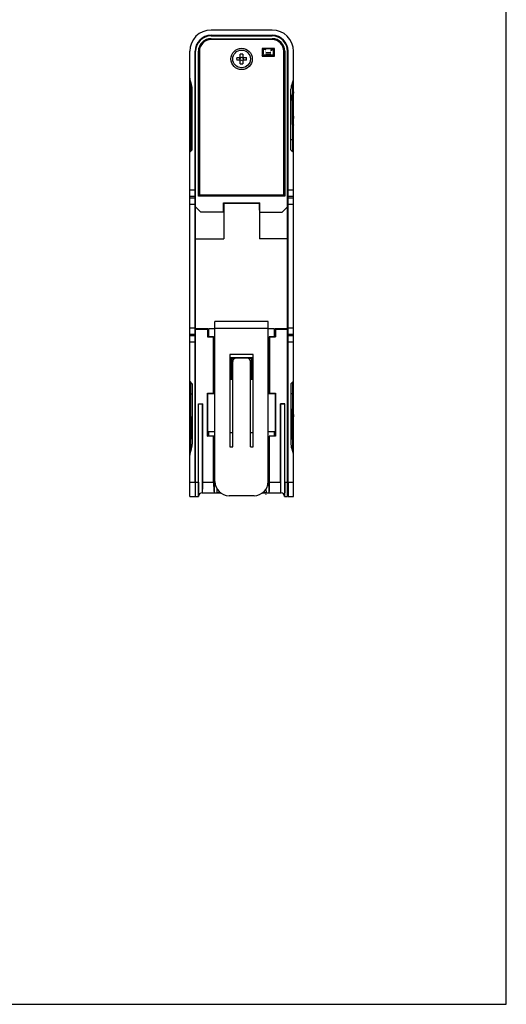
# Model space of a CAD drawing. Header units: millimetres. Extents: x 0 to 594, y 0 to 420.
# Tile 28 of 31: x 457 to 594, y 0 to 277. Entities that reach past the tile are written whole.
import ezdxf

# ---------------------------------------------------------------- set-up
doc = ezdxf.new("R2010")
doc.units = ezdxf.units.MM
doc.header["$LTSCALE"] = 46.2
for name, color, linetype in [('2D-OUT_MSR-B2MWA-EX-FORMAT', 7, 'CONTINUOUS'), ('DIN_RAIL_LOCK-SHAPE', 7, 'CONTINUOUS'), ('MINI_USB-HW-MU-5F-20-SHAPE', 7, 'CONTINUOUS'), ('PCB-TOPRP1000D_V100-SHAPE', 7, 'CONTINUOUS'), ('RJ_45_XXXX-SHAPE', 7, 'CONTINUOUS'), ('RP_BOTTOM_CASE-SHAPE', 7, 'CONTINUOUS'), ('RP_TOP_CASE-SHAPE', 7, 'CONTINUOUS'), ('SCREW_M3_FLAT_HEAD-SHAPE', 7, 'CONTINUOUS'), ('SHEET-RP_FR-SHAPE', 7, 'CONTINUOUS'), ('USB-1001-008-01001_CNC-SHAPE', 7, 'CONTINUOUS')]:
    doc.layers.add(name, color=color, linetype=linetype)

msp = doc.modelspace()

# ---------------------------------------------------------------- linework, layer by layer
at = {"layer": '2D-OUT_MSR-B2MWA-EX-FORMAT', "color": 7, "linetype": 'Continuous'}
for p, q in [((594, 0), (594, 420)), ((0, 0), (594, 0))]:
    msp.add_line(p, q, dxfattribs=at)
at = {"layer": 'DIN_RAIL_LOCK-SHAPE', "color": 7, "linetype": 'Continuous'}
for p, q in [((526.97, 192.13), (511.97, 192.13)), ((511.97, 147.13), (511.97, 192.13)), ((526.97, 147.13), (526.97, 192.13)), ((511.97, 190.14), (510.17, 190.14)), ((510.17, 190.14), (510.17, 187.87)), ((526.97, 190.22), (511.97, 190.22)), ((528.77, 190.14), (526.97, 190.14)), ((528.77, 187.87), (528.77, 190.14)), ((522.77, 182.88), (516.17, 182.88)), ((516.17, 182.88), (516.17, 156.88)), ((516.97, 156.88), (516.97, 180.88)), ((520.97, 181.88), (517.97, 181.88)), ((521.97, 156.88), (521.97, 180.88)), ((522.77, 156.88), (522.77, 182.88)), ((511.72, 179.13), (511.97, 179.13)), ((526.97, 179.13), (527.22, 179.13)), ((511.97, 161.13), (510.17, 161.13)), ((510.17, 161.13), (510.17, 159.87)), ((528.77, 161.13), (526.97, 161.13)), ((528.77, 159.87), (528.77, 161.13)), ((516.17, 156.88), (516.97, 156.88)), ((521.97, 156.88), (522.77, 156.88)), ((511.72, 151.13), (511.97, 151.13)), ((526.97, 151.13), (527.22, 151.13)), ((522.97, 143.13), (515.97, 143.13))]:
    msp.add_line(p, q, dxfattribs=at)
for centre, radius, start, end in [((517.97, 180.88), 1, 90, 180), ((520.97, 180.88), 1, 0, 90), ((515.97, 147.13), 4, 180, 270), ((522.97, 147.13), 4, 270, 0)]:
    msp.add_arc(centre, radius, start, end, dxfattribs=at)
at = {"layer": 'MINI_USB-HW-MU-5F-20-SHAPE', "color": 7, "linetype": 'Continuous'}
msp.add_arc((527.63, 269.05), 0.625, 273.6778, 331.2279, dxfattribs=at)
at = {"layer": 'PCB-TOPRP1000D_V100-SHAPE', "color": 7, "linetype": 'Continuous'}
for p, q in [((526.27, 267.9), (527.67, 267.9)), ((526.27, 267.4), (527.67, 267.4)), ((526.27, 143.95), (526.27, 143.95)), ((526.27, 143.45), (526.27, 143.4))]:
    msp.add_line(p, q, dxfattribs=at)
at = {"layer": 'PCB-TOPRP1000D_V100-SHAPE', "color": 4, "linetype": 'Continuous', "const_width": 0.105}
for points in [[(526.27, 268.9), (526.27, 266.75)], [(527.67, 268.9), (527.67, 266.75)]]:
    msp.add_lwpolyline(points, dxfattribs=at)
at = {"layer": 'PCB-TOPRP1000D_V100-SHAPE', "color": 7, "linetype": 'Continuous', "const_width": 0.084}
msp.add_lwpolyline([(526.27, 143.95), (526.27, 143.45)], dxfattribs=at)
at = {"layer": 'RJ_45_XXXX-SHAPE', "color": 7, "linetype": 'Continuous'}
for p, q in [((516.7, 178.95), (516.97, 178.95)), ((516.7, 178.85), (516.97, 178.85)), ((521.97, 178.95), (522.23, 178.95))]:
    msp.add_line(p, q, dxfattribs=at)
for centre, radius, start, end in [((517.21, 181.95), 0.65, 218.6252, 257.9505), ((517.21, 181.95), 0.8, 230.5534, 256.0799), ((521.91, 181.95), 0.65, 266.6282, 300.2456), ((521.91, 181.95), 0.8, 271.4194, 294.2101)]:
    msp.add_arc(centre, radius, start, end, dxfattribs=at)
at = {"layer": 'RP_BOTTOM_CASE-SHAPE', "color": 7, "linetype": 'Continuous'}
for p, q in [((510.87, 272.55), (528.07, 272.55)), ((510.87, 271.76), (510.87, 271.48)), ((510.87, 271.76), (528.07, 271.76)), ((528.07, 271.76), (528.07, 271.48)), ((528.07, 271.48), (510.87, 271.48)), ((525.25, 268.97), (525.25, 266.88)), ((525.25, 268.97), (525.47, 268.75)), ((528.69, 268.97), (525.25, 268.97)), ((525.75, 268.9), (525.75, 268.83)), ((528.18, 268.9), (525.75, 268.9)), ((525.75, 268.83), (526.27, 268.81)), ((527.67, 268.81), (528.18, 268.83)), ((528.18, 268.9), (528.18, 268.83)), ((528.69, 268.97), (528.47, 268.75)), ((528.69, 266.88), (528.69, 268.97)), ((506.52, 142.95), (506.52, 268.2)), ((507.31, 227.4), (507.31, 268.2)), ((507.31, 268.2), (507.59, 268.2)), ((507.59, 268.2), (507.59, 227.68)), ((525.25, 266.88), (525.47, 267.1)), ((525.25, 266.88), (528.69, 266.88)), ((525.47, 268.75), (525.47, 267.1)), ((526.07, 268.75), (525.47, 268.75)), ((528.47, 267.1), (525.47, 267.1)), ((526.27, 268.77), (526.07, 268.75)), ((527.86, 268.75), (527.67, 268.77)), ((528.47, 268.75), (527.86, 268.75)), ((528.47, 267.1), (528.47, 268.75)), ((528.69, 266.88), (528.47, 267.1)), ((531.34, 227.68), (531.34, 268.2)), ((531.62, 268.2), (531.34, 268.2)), ((531.62, 268.2), (531.62, 227.4)), ((532.42, 142.95), (532.42, 268.2)), ((507.31, 227.4), (507.59, 227.68)), ((531.62, 227.4), (507.31, 227.4)), ((531.34, 227.68), (507.59, 227.68)), ((531.62, 227.4), (531.34, 227.68)), ((506.52, 224.45), (508.02, 222.95)), ((514.36, 222.95), (514.36, 225.56)), ((514.47, 225.45), (514.36, 225.56)), ((514.36, 225.56), (524.58, 225.56)), ((514.42, 223.45), (514.42, 225.47)), ((514.45, 225.47), (514.42, 225.47)), ((514.47, 225.45), (514.47, 215.43)), ((514.47, 225.45), (524.47, 225.45)), ((524.47, 225.45), (524.58, 225.56)), ((524.47, 225.45), (524.47, 215.43)), ((524.49, 225.47), (524.51, 225.47)), ((524.52, 223.45), (524.51, 225.47)), ((524.58, 222.95), (524.58, 225.56)), ((530.92, 222.95), (532.42, 224.45)), ((514.39, 222.95), (508.02, 222.95)), ((514.39, 222.95), (514.42, 223.45)), ((524.52, 223.45), (524.54, 222.95)), ((524.54, 222.95), (530.92, 222.95)), ((506.52, 215.41), (514.47, 215.43)), ((532.42, 215.41), (524.47, 215.43)), ((509.97, 190.12), (506.52, 190.12)), ((509.91, 189.95), (506.52, 189.95)), ((509.91, 189.95), (509.97, 190.12)), ((509.91, 189.95), (509.91, 187.85)), ((509.97, 187.98), (509.97, 190.12)), ((532.42, 190.12), (528.97, 190.12)), ((529.02, 189.95), (528.97, 190.12)), ((528.97, 190.12), (528.97, 187.98)), ((532.42, 189.95), (529.02, 189.95)), ((529.02, 189.95), (529.02, 187.85)), ((509.91, 187.85), (509.94, 187.87)), ((511.59, 187.85), (509.91, 187.85)), ((509.94, 187.98), (510.17, 187.97)), ((509.94, 187.87), (509.94, 187.98)), ((509.94, 187.87), (511.72, 187.87)), ((511.59, 187.85), (511.72, 187.87)), ((511.59, 171.96), (511.59, 187.85)), ((511.72, 187.87), (511.72, 173.44)), ((527.22, 187.87), (529, 187.87)), ((527.35, 187.85), (527.22, 187.87)), ((527.22, 187.87), (527.22, 173.44)), ((529.02, 187.85), (527.35, 187.85)), ((527.35, 187.85), (527.35, 171.96)), ((528.77, 187.97), (529, 187.98)), ((529, 187.87), (529, 187.98)), ((529.02, 187.85), (529, 187.87)), ((516.47, 182.05), (522.47, 182.05)), ((516.47, 182.05), (516.7, 181.82)), ((516.47, 175.85), (516.47, 182.05)), ((516.7, 181.82), (517.64, 181.82)), ((516.7, 176.09), (516.7, 181.82)), ((521.3, 181.82), (522.24, 181.82)), ((522.24, 181.82), (522.23, 176.09)), ((522.47, 182.05), (522.24, 181.82)), ((522.47, 182.05), (522.47, 175.85)), ((516.97, 178.37), (516.7, 178.37)), ((522.23, 178.37), (521.97, 178.37)), ((516.47, 175.85), (516.7, 176.09)), ((516.97, 175.85), (516.47, 175.85)), ((516.97, 176.09), (516.7, 176.09)), ((522.23, 176.09), (521.97, 176.09)), ((522.47, 175.85), (521.97, 175.85)), ((522.47, 175.85), (522.23, 176.09)), ((509.91, 171.96), (511.59, 171.96)), ((509.91, 171.96), (509.97, 171.9)), ((509.91, 159.85), (509.91, 171.96)), ((509.97, 171.9), (511.87, 171.9)), ((509.97, 160.95), (509.97, 171.9)), ((511.59, 171.96), (511.87, 171.9)), ((511.72, 173.44), (511.97, 173.45)), ((511.87, 171.9), (511.87, 173.44)), ((526.97, 173.45), (527.22, 173.44)), ((527.07, 173.44), (527.07, 171.9)), ((527.35, 171.96), (527.07, 171.9)), ((527.07, 171.9), (528.97, 171.9)), ((527.35, 171.96), (529.02, 171.96)), ((529.02, 171.96), (528.97, 171.9)), ((528.97, 171.9), (528.97, 160.95)), ((529.02, 171.96), (529.02, 159.85)), ((507.31, 168.96), (508.52, 168.96)), ((507.31, 168.96), (507.37, 168.9)), ((507.31, 146.95), (507.31, 168.96)), ((508.47, 168.9), (507.37, 168.9)), ((507.37, 143.02), (507.37, 168.9)), ((508.52, 168.96), (508.47, 168.9)), ((508.47, 143.95), (508.47, 168.9)), ((508.52, 146.95), (508.52, 168.96)), ((531.62, 168.96), (530.41, 168.96)), ((530.41, 168.96), (530.47, 168.9)), ((530.41, 146.95), (530.41, 168.96)), ((531.57, 168.9), (530.47, 168.9)), ((530.47, 168.9), (530.47, 143.95)), ((531.62, 168.96), (531.57, 168.9)), ((531.57, 168.9), (531.57, 143.02)), ((531.62, 146.95), (531.62, 168.96)), ((509.96, 159.87), (509.97, 160.95)), ((509.97, 160.95), (510.17, 160.95)), ((516.17, 160.95), (516.97, 160.95)), ((521.97, 160.95), (522.77, 160.95)), ((528.77, 160.95), (528.97, 160.95)), ((528.98, 159.87), (528.97, 160.95)), ((509.91, 159.85), (509.96, 159.89)), ((511.59, 159.85), (509.91, 159.85)), ((511.73, 159.87), (509.96, 159.87)), ((511.59, 159.85), (511.73, 159.87)), ((511.59, 146.95), (511.59, 159.85)), ((511.73, 159.87), (511.71, 143.95)), ((528.98, 159.87), (527.21, 159.87)), ((527.35, 159.85), (527.21, 159.87)), ((527.22, 143.95), (527.21, 159.87)), ((529.02, 159.85), (527.35, 159.85)), ((527.35, 146.95), (527.35, 159.85)), ((529.02, 159.85), (528.98, 159.89)), ((506.52, 146.95), (507.31, 146.95)), ((508.52, 146.95), (511.59, 146.95)), ((527.35, 146.95), (530.41, 146.95)), ((531.62, 146.95), (532.42, 146.95)), ((512.16, 145.93), (511.72, 145.93)), ((512.58, 143.95), (512.59, 144.99)), ((526.34, 144.99), (526.36, 143.95)), ((527.22, 145.93), (526.78, 145.93)), ((506.52, 142.95), (507.37, 142.95)), ((508.37, 143.95), (513.54, 143.95)), ((512.58, 143.95), (512.58, 143.95)), ((525.4, 143.95), (530.57, 143.95)), ((526.36, 143.95), (526.36, 143.95)), ((531.57, 142.95), (532.42, 142.95))]:
    msp.add_line(p, q, dxfattribs=at)
msp.add_circle((519.47, 266.05), 3, dxfattribs=at)
for centre, radius, start, end in [((510.87, 268.2), 4.35, 90, 180), ((510.87, 268.2), 3.56, 90, 180), ((528.07, 268.2), 4.35, 0, 90), ((528.07, 268.2), 3.56, 0, 90), ((510.87, 268.2), 3.28, 90, 180), ((528.07, 268.2), 3.28, 0, 90), ((512.57, 144.96), 1.01, 294.4256, 311.8506), ((526.36, 144.96), 1.01, 228.1657, 247.2277), ((508.37, 142.95), 1, 90, 180), ((512.57, 144.96), 1.01, 270.0561, 287.5185), ((526.36, 144.96), 1.01, 252.4815, 269.9439), ((530.57, 142.95), 1, 0, 90)]:
    msp.add_arc(centre, radius, start, end, dxfattribs=at)
for centre, ratio, start_param, end_param in [((508.45, 146.95), 0.017455, -2.418858, -1.570796), ((511.94, 146.95), 0.087489, -4.712389, -3.864327), ((527, 146.95), 0.087489, -2.418858, -1.570796), ((530.48, 146.95), 0.017455, -4.712389, -3.864327)]:
    msp.add_ellipse(centre, major_axis=(0, 4), ratio=ratio, start_param=start_param, end_param=end_param, dxfattribs=at)
for points, knots in [([(507.31, 146.95), (507.31, 146.54), (507.31, 145.74), (507.32, 144.66), (507.34, 143.8), (507.35, 143.32), (507.36, 143.13)], [0, 0, 0, 0, 0.327011, 0.621256, 0.853319, 1, 1, 1, 1]), ([(531.62, 146.95), (531.62, 146.54), (531.62, 145.74), (531.61, 144.66), (531.6, 143.8), (531.59, 143.32), (531.57, 143.13)], [0, 0, 0, 0, 0.327011, 0.621256, 0.853319, 1, 1, 1, 1]), ([(507.36, 143.13), (507.36, 143.12), (507.36, 143.09), (507.37, 143.06), (507.37, 143.03)], [0, 0, 0, 0, 0.285908, 1, 1, 1, 1]), ([(531.57, 143.13), (531.57, 143.12), (531.57, 143.09), (531.57, 143.06), (531.57, 143.03)], [0, 0, 0, 0, 0.285908, 1, 1, 1, 1])]:
    msp.add_open_spline(points, degree=3, knots=knots, dxfattribs=at)
for points in [[(512.88, 144), (513.01, 144.04), (513.14, 144.12), (513.24, 144.21)], [(526.06, 144), (525.92, 144.04), (525.8, 144.12), (525.69, 144.21)], [(512.58, 143.95), (512.72, 143.95), (512.86, 143.98), (512.99, 144.04)], [(526.36, 143.95), (526.23, 143.95), (526.1, 143.98), (525.97, 144.03)]]:
    msp.add_open_spline(points, degree=3, dxfattribs=at)
at = {"layer": 'RP_TOP_CASE-SHAPE', "color": 7, "linetype": 'Continuous'}
for p, q in [((528.07, 274.2), (510.87, 274.2)), ((510.87, 272.7), (528.07, 272.7)), ((504.87, 239.82), (504.87, 268.2)), ((506.37, 146.95), (506.37, 268.2)), ((532.57, 146.95), (532.57, 268.2)), ((534.07, 239.82), (534.07, 268.2)), ((505.17, 255.57), (505.17, 259.29)), ((533.77, 259.29), (533.77, 255.57)), ((505.57, 240.52), (505.57, 257.55)), ((533.37, 240.52), (533.37, 257.55)), ((504.87, 249.95), (504.87, 249.31)), ((534.07, 250.5), (534.07, 250.5)), ((534.07, 249.95), (534.07, 249.31)), ((505.17, 240.12), (505.17, 247.18)), ((533.77, 247.18), (533.77, 240.12)), ((505.57, 243.37), (504.87, 243.37)), ((533.37, 243.37), (534.07, 243.37)), ((505.57, 240.52), (504.87, 239.82)), ((504.87, 175.33), (504.87, 239.82)), ((533.37, 240.52), (534.07, 239.82)), ((534.07, 175.33), (534.07, 239.82)), ((504.87, 229.22), (506.37, 229.22)), ((504.87, 227.41), (506.37, 227.41)), ((532.57, 229.22), (534.07, 229.22)), ((532.57, 227.41), (534.07, 227.41)), ((504.87, 226.99), (506.37, 226.99)), ((504.87, 225.18), (506.37, 225.18)), ((532.57, 226.99), (534.07, 226.99)), ((532.57, 225.18), (534.07, 225.18)), ((504.87, 190.39), (506.37, 190.39)), ((504.87, 188.58), (506.37, 188.58)), ((532.57, 190.39), (534.07, 190.39)), ((532.57, 188.58), (534.07, 188.58)), ((506.37, 188.17), (504.87, 188.17)), ((506.37, 186.35), (504.87, 186.35)), ((534.07, 188.17), (532.57, 188.17)), ((534.07, 186.35), (532.57, 186.35)), ((505.57, 174.63), (504.87, 175.33)), ((504.87, 142.95), (504.87, 175.33)), ((505.17, 167.98), (505.17, 175.03)), ((505.57, 174.63), (505.57, 157.61)), ((533.37, 174.63), (534.07, 175.33)), ((533.37, 174.63), (533.37, 157.61)), ((533.77, 175.03), (533.77, 167.98)), ((534.07, 142.95), (534.07, 175.33)), ((504.87, 171.78), (505.57, 171.78)), ((534.07, 171.78), (533.37, 171.78)), ((504.87, 166), (504.87, 165.36)), ((504.87, 164.81), (504.87, 164.81)), ((534.07, 166), (534.07, 165.36)), ((505.17, 155.86), (505.17, 159.59)), ((533.77, 159.59), (533.77, 155.86)), ((504.87, 146.95), (506.37, 146.95)), ((506.37, 146.95), (506.37, 142.95)), ((532.57, 146.95), (534.07, 146.95)), ((532.57, 146.95), (532.57, 142.95)), ((506.52, 146.65), (506.37, 146.65)), ((532.57, 146.65), (532.42, 146.65)), ((504.87, 142.95), (506.37, 142.95)), ((532.57, 142.95), (534.07, 142.95))]:
    msp.add_line(p, q, dxfattribs=at)
for centre, radius, start, end in [((510.87, 268.2), 6, 90, 180), ((510.87, 268.2), 4.5, 90, 180), ((528.07, 268.2), 6, 0, 90), ((528.07, 268.2), 4.5, 0, 90), ((507.86, 257.41), 3, 179.9999, 205.857), ((501.57, 254.36), 4, 359.9999, 25.857), ((537.36, 254.36), 4, 154.143, 180.0001), ((531.07, 257.41), 3, 334.143, 0.0001), ((501.57, 160.79), 4, 334.143, 0.0001), ((537.36, 160.79), 4, 179.9999, 205.857), ((507.86, 157.74), 3, 154.143, 180.0001), ((531.07, 157.74), 3, 359.9999, 25.857)]:
    msp.add_arc(centre, radius, start, end, dxfattribs=at)
for centre, major_axis, start_param, end_param in [((507.87, 260.6), (0, 3), 1.570796, 2.021823), ((531.07, 260.6), (0, -3), 1.11977, 1.570796), ((501.57, 257.55), (0, 4), -1.570796, -1.11977), ((537.37, 257.55), (0, 4), 1.11977, 1.570796), ((507.87, 154.55), (0, 3), 1.11977, 1.570796), ((501.57, 157.61), (0, 4), -2.021823, -1.570796), ((537.37, 157.61), (0, 4), 1.570796, 2.021823), ((531.07, 154.55), (0, -3), 1.570796, 2.021823)]:
    msp.add_ellipse(centre, major_axis=major_axis, ratio=0.999401, start_param=start_param, end_param=end_param, dxfattribs=at)
for points, knots in [([(504.87, 256.83), (504.87, 256.61), (504.92, 256.18), (505.07, 255.76), (505.17, 255.57)], [0, 0, 0, 0, 0.499127, 1, 1, 1, 1]), ([(505.17, 247.18), (505.15, 248.16), (505.11, 250), (505.09, 252.45), (505.1, 254.12), (505.13, 255.08), (505.15, 255.43), (505.17, 255.57)], [0, 0, 0, 0, 0.352527, 0.657037, 0.876176, 0.949228, 1, 1, 1, 1]), ([(505.17, 247.18), (505.2, 248.11), (505.24, 249.86), (505.27, 252.23), (505.25, 254.1), (505.21, 255.15), (505.17, 255.57)], [0, 0, 0, 0, 0.333762, 0.624168, 0.849164, 1, 1, 1, 1]), ([(533.77, 255.57), (533.73, 255.15), (533.68, 254.1), (533.67, 252.23), (533.69, 249.86), (533.74, 248.11), (533.77, 247.18)], [0, 0, 0, 0, 0.150797, 0.375774, 0.666191, 1, 1, 1, 1]), ([(534.07, 256.83), (534.07, 256.61), (534.02, 256.18), (533.87, 255.76), (533.77, 255.57)], [0, 0, 0, 0, 0.499127, 1, 1, 1, 1]), ([(533.77, 255.57), (533.78, 255.43), (533.8, 255.08), (533.83, 254.12), (533.84, 252.45), (533.82, 250), (533.79, 248.16), (533.77, 247.18)], [0, 0, 0, 0, 0.050761, 0.123787, 0.342885, 0.647409, 1, 1, 1, 1]), ([(504.87, 247.47), (504.87, 247.44), (504.88, 247.39), (504.95, 247.31), (505.04, 247.24), (505.12, 247.2), (505.17, 247.18)], [0, 0, 0, 0, 0.178423, 0.392797, 0.663898, 1, 1, 1, 1]), ([(534.07, 247.47), (534.07, 247.45), (534.05, 247.39), (533.99, 247.31), (533.89, 247.24), (533.81, 247.2), (533.77, 247.18)], [0, 0, 0, 0, 0.178446, 0.392828, 0.663921, 1, 1, 1, 1]), ([(504.87, 167.68), (504.87, 167.71), (504.88, 167.77), (504.95, 167.84), (505.04, 167.92), (505.12, 167.96), (505.17, 167.98)], [0, 0, 0, 0, 0.178445, 0.392828, 0.663921, 1, 1, 1, 1]), ([(505.17, 159.59), (505.15, 159.73), (505.13, 160.07), (505.1, 161.03), (505.09, 162.7), (505.11, 165.15), (505.15, 166.99), (505.17, 167.98)], [0, 0, 0, 0, 0.050761, 0.123787, 0.342885, 0.647409, 1, 1, 1, 1]), ([(505.17, 159.59), (505.21, 160.01), (505.25, 161.06), (505.27, 162.92), (505.24, 165.3), (505.2, 167.04), (505.17, 167.98)], [0, 0, 0, 0, 0.150797, 0.375774, 0.666191, 1, 1, 1, 1]), ([(533.77, 167.98), (533.74, 167.04), (533.69, 165.3), (533.67, 162.92), (533.68, 161.06), (533.73, 160.01), (533.77, 159.59)], [0, 0, 0, 0, 0.333762, 0.624168, 0.849164, 1, 1, 1, 1]), ([(533.77, 167.98), (533.79, 166.99), (533.82, 165.15), (533.84, 162.7), (533.83, 161.03), (533.8, 160.08), (533.78, 159.73), (533.77, 159.59)], [0, 0, 0, 0, 0.352527, 0.657037, 0.876177, 0.949229, 1, 1, 1, 1]), ([(534.07, 167.68), (534.07, 167.71), (534.05, 167.77), (533.99, 167.84), (533.89, 167.92), (533.81, 167.96), (533.77, 167.98)], [0, 0, 0, 0, 0.178423, 0.392797, 0.663898, 1, 1, 1, 1]), ([(504.87, 158.32), (504.87, 158.54), (504.92, 158.98), (505.07, 159.39), (505.17, 159.59)], [0, 0, 0, 0, 0.499127, 1, 1, 1, 1]), ([(534.07, 158.32), (534.07, 158.54), (534.02, 158.98), (533.87, 159.39), (533.77, 159.59)], [0, 0, 0, 0, 0.499127, 1, 1, 1, 1])]:
    msp.add_open_spline(points, degree=3, knots=knots, dxfattribs=at)
at = {"layer": 'SCREW_M3_FLAT_HEAD-SHAPE', "color": 7, "linetype": 'Continuous'}
for p, q in [((518.13, 266.42), (519.1, 266.42)), ((519.1, 266.42), (519.1, 267.39)), ((519.83, 267.39), (519.83, 266.42)), ((519.83, 266.42), (520.81, 266.42)), ((519.1, 265.69), (518.13, 265.69)), ((519.1, 264.71), (519.1, 265.69)), ((519.83, 265.69), (519.83, 264.71)), ((520.81, 265.69), (519.83, 265.69))]:
    msp.add_line(p, q, dxfattribs=at)
for radius in [2.48, 0.478]:
    msp.add_circle((519.47, 266.05), radius, dxfattribs=at)
for start, end in [(164.7762, 195.2238), (74.7762, 105.2238), (344.7762, 15.2238), (254.7762, 285.2238)]:
    msp.add_arc((519.47, 266.05), 1.39, start, end, dxfattribs=at)
at = {"layer": 'SHEET-RP_FR-SHAPE', "color": 7, "linetype": 'Continuous'}
for p, q in [((516.7, 178.65), (516.97, 178.65)), ((521.97, 178.65), (522.23, 178.65))]:
    msp.add_line(p, q, dxfattribs=at)
at = {"layer": 'USB-1001-008-01001_CNC-SHAPE', "color": 7, "linetype": 'Continuous'}
for p, q in [((525.67, 267.5), (525.47, 267.5)), ((525.47, 267.2), (526.27, 267.2)), ((525.67, 267.5), (525.67, 268.75)), ((526.07, 267.2), (526.07, 267.1))]:
    msp.add_line(p, q, dxfattribs=at)

doc.saveas('drawing.dxf')
